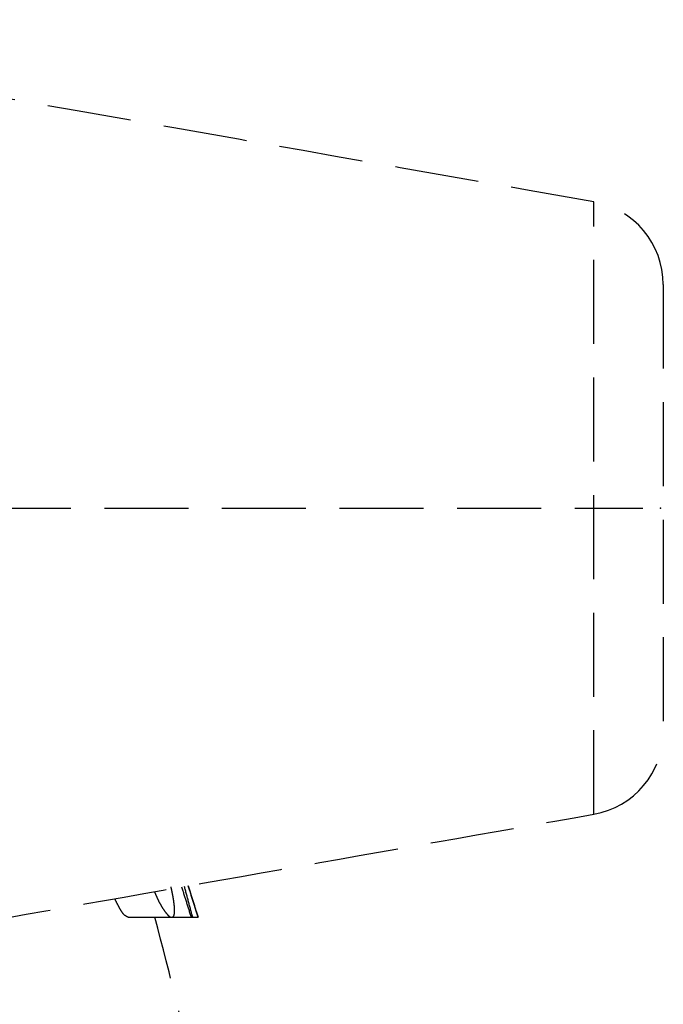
# Model space of a CAD drawing. Header units: millimetres. Extents: x 42975 to 708721, y 118172 to 172014.
# Tile 110 of 256: x 323512 to 323550, y 147695 to 147754. Entities that reach past the tile are written whole.
import ezdxf

# ---------------------------------------------------------------- set-up
doc = ezdxf.new("R2010")
doc.units = ezdxf.units.MM
doc.linetypes.add('ГТО-1 Пунктир', pattern=[7, 5, -2])
doc.layers.add('ГТО-2_Размеры_035', color=2, linetype='Continuous', lineweight=35)
doc.layers.add('ОГОС_Пунктир_025', color=151, linetype='ГТО-1 Пунктир', lineweight=25)

# ---------------------------------------------------------------- blocks, each defined once
blk = doc.blocks.new('ОГСО_Затвор_План')
at = {"layer": 'ОГОС_Пунктир_025'}
for p, q in [((-728.302, 69.272), (-728.302, 105.729)), ((-728.302, 69.272), (-728.302, 105.729)), ((-724.171, 100.805), (-724.171, 74.196)), ((-724.171, 100.805), (-724.171, 74.196)), ((-785.441, 87.499), (-725.385, 87.499)), ((-756.029, 63.141), (-753.432, 63.141)), ((-756.029, 63.141), (-753.432, 63.141)), ((-753.432, 63.141), (-752.276, 63.141)), ((-753.432, 63.141), (-752.276, 63.141)), ((-752.276, 63.141), (-752.184, 63.141)), ((-752.276, 63.141), (-752.184, 63.141)), ((-752.184, 63.141), (-751.862, 63.141)), ((-752.184, 63.141), (-751.862, 63.141)), ((-751.862, 63.141), (-751.857, 63.141)), ((-751.862, 63.141), (-751.857, 63.141))]:
    blk.add_line(p, q, dxfattribs=at)
for centre, radius, start, end in [((-729.171, 100.805), 5, 0, 80), ((-729.171, 100.805), 5, 0, 80), ((-729.171, 74.196), 5, 280, 0), ((-729.171, 74.196), 5, 280, 0), ((-1117.17, -31.95), 374.999, 13.04693, 14.68935), ((-1117.17, -31.95), 374.999, 13.04693, 14.68935)]:
    blk.add_arc(centre, radius, start, end, dxfattribs=at)
for points in [[(-728.302, 105.729), (-738.557, 107.537), (-759.067, 111.153), (-779.577, 114.77), (-789.832, 116.578)], [(-728.302, 105.729), (-738.557, 107.537), (-759.067, 111.153), (-779.577, 114.77), (-789.832, 116.578)], [(-765.584, 62.698), (-759.37, 63.794), (-746.943, 65.985), (-734.516, 68.176), (-728.302, 69.272)], [(-765.584, 62.698), (-759.37, 63.794), (-746.943, 65.985), (-734.516, 68.176), (-728.302, 69.272)], [(-752.846, 64.944), (-752.751, 64.644), (-752.561, 64.043), (-752.371, 63.442), (-752.276, 63.141)], [(-752.846, 64.944), (-752.751, 64.644), (-752.561, 64.043), (-752.371, 63.442), (-752.276, 63.141)], [(-752.184, 63.141), (-752.266, 63.447), (-752.429, 64.058), (-752.593, 64.669), (-752.675, 64.974)], [(-752.184, 63.141), (-752.266, 63.447), (-752.429, 64.058), (-752.593, 64.669), (-752.675, 64.974)], [(-752.453, 65.013), (-752.354, 64.701), (-752.158, 64.077), (-751.961, 63.453), (-751.862, 63.141)], [(-752.453, 65.013), (-752.354, 64.701), (-752.158, 64.077), (-751.961, 63.453), (-751.862, 63.141)], [(-751.857, 63.141), (-751.956, 63.453), (-752.153, 64.078), (-752.35, 64.702), (-752.448, 65.014)], [(-751.857, 63.141), (-751.956, 63.453), (-752.153, 64.078), (-752.35, 64.702), (-752.448, 65.014)]]:
    blk.add_open_spline(points, degree=3, dxfattribs=at)
for points, knots in [([(-754.464, 64.659), (-754.433, 64.589), (-754.373, 64.451), (-754.26, 64.205), (-754.128, 63.943), (-753.975, 63.683), (-753.836, 63.481), (-753.714, 63.328), (-753.61, 63.221), (-753.528, 63.162), (-753.469, 63.146), (-753.444, 63.143), (-753.432, 63.141)], [0, 0, 0, 0, 0.230086, 0.449596, 0.81194, 1.110074, 1.354553, 1.546329, 1.695924, 1.803677, 1.842662, 1.878629, 1.878629, 1.878629, 1.878629]), ([(-754.464, 64.659), (-754.433, 64.589), (-754.373, 64.451), (-754.26, 64.205), (-754.128, 63.943), (-753.975, 63.683), (-753.836, 63.481), (-753.714, 63.328), (-753.61, 63.221), (-753.528, 63.162), (-753.469, 63.146), (-753.444, 63.143), (-753.432, 63.141)], [0, 0, 0, 0, 0.230086, 0.449596, 0.81194, 1.110074, 1.354553, 1.546329, 1.695924, 1.803677, 1.842662, 1.878629, 1.878629, 1.878629, 1.878629]), ([(-753.432, 63.141), (-753.419, 63.144), (-753.393, 63.149), (-753.355, 63.165), (-753.322, 63.197), (-753.285, 63.267), (-753.261, 63.397), (-753.257, 63.55), (-753.263, 63.704), (-753.275, 63.843), (-753.294, 63.997), (-753.318, 64.165), (-753.348, 64.346), (-753.384, 64.54), (-753.426, 64.746), (-753.456, 64.887), (-753.471, 64.959)], [0, 0, 0, 0, 0.039882, 0.079289, 0.12217, 0.174076, 0.314675, 0.512482, 0.635234, 0.775115, 0.931094, 1.101091, 1.284146, 1.481583, 1.693681, 1.913812, 1.913812, 1.913812, 1.913812]), ([(-753.432, 63.141), (-753.419, 63.144), (-753.393, 63.149), (-753.355, 63.165), (-753.322, 63.197), (-753.285, 63.267), (-753.261, 63.397), (-753.257, 63.55), (-753.263, 63.704), (-753.275, 63.843), (-753.294, 63.997), (-753.318, 64.165), (-753.348, 64.346), (-753.384, 64.54), (-753.426, 64.746), (-753.456, 64.887), (-753.471, 64.959)], [0, 0, 0, 0, 0.039882, 0.079289, 0.12217, 0.174076, 0.314675, 0.512482, 0.635234, 0.775115, 0.931094, 1.101091, 1.284146, 1.481583, 1.693681, 1.913812, 1.913812, 1.913812, 1.913812]), ([(-756.029, 63.141), (-756.096, 63.175), (-756.274, 63.263), (-756.46, 63.535), (-756.64, 63.875), (-756.756, 64.114), (-756.819, 64.243)], [0, 0, 0, 0, 0.222727, 0.588146, 0.953565, 1.384663, 1.384663, 1.384663, 1.384663]), ([(-756.029, 63.141), (-756.096, 63.175), (-756.274, 63.263), (-756.46, 63.535), (-756.64, 63.875), (-756.756, 64.114), (-756.819, 64.243)], [0, 0, 0, 0, 0.222727, 0.588146, 0.953565, 1.384663, 1.384663, 1.384663, 1.384663])]:
    blk.add_open_spline(points, degree=3, knots=knots, dxfattribs=at)
blk.add_point((-724.33, 87.5), dxfattribs=at)
blk.add_point((-724.33, 87.5), dxfattribs=at)
blk = doc.blocks.new('A$C1AA538EC')
at = {"layer": 'ГТО-2_Размеры_035', "rotation": 0.0001303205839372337}
blk.add_blockref('ОГСО_Затвор_План', (0, -11100.085), dxfattribs=at)

msp = doc.modelspace()

# ---------------------------------------------------------------- block references
at = {"layer": 'ГТО-2_Размеры_035'}
msp.add_blockref('A$C1AA538EC', (324274.631, 158737.105), dxfattribs=at)

doc.saveas('drawing.dxf')
